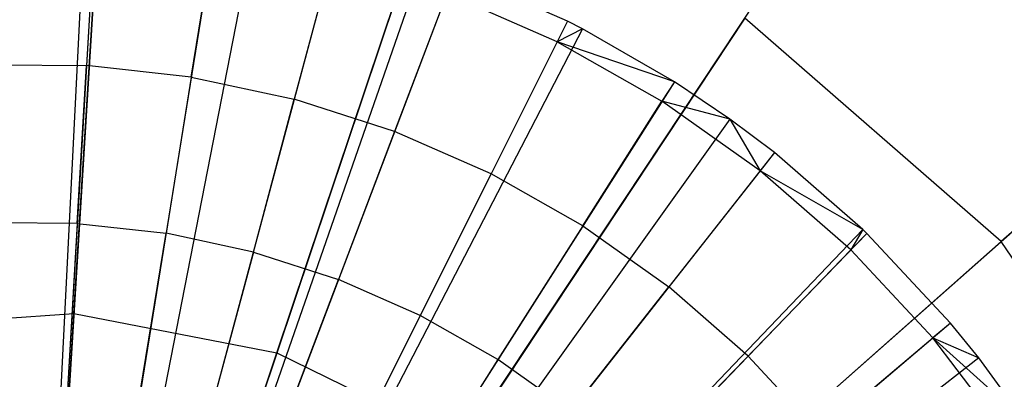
# Model space of a CAD drawing. Extents: x 0.2 to 44.2, y -21.9 to 24.
# Tile 77 of 239: x 25.924 to 27.753, y -14.619 to -13.951. Entities that reach past the tile are written whole.
import ezdxf

# ---------------------------------------------------------------- set-up
doc = ezdxf.new("R2010")
doc.units = 0
doc.header["$LTSCALE"] = 2.54
doc.layers.get('0').update_dxf_attribs({"color": 13, "linetype": 'CONTINUOUS'})

# ---------------------------------------------------------------- blocks, each defined once
blk = doc.blocks.new('GRUPUJ_2')
at = {"color": 0}
for p, q in [((22.0748, 4.4952, 28.5), (21.9831, 2.6575, 29.05)), ((22.0748, 4.4952, 28.5), (21.9831, 2.6575, 29.05)), ((22.0955, 4.4941, 28.5), (21.9869, 2.6573, 29.05)), ((22.0955, 4.4941, 28.5), (21.9869, 2.6573, 29.05)), ((22.3221, 4.4691, 28.5), (22.0281, 2.6527, 29.05)), ((22.3221, 4.4691, 28.5), (22.0281, 2.6527, 29.05)), ((22.3935, 4.4564, 28.5), (22.0412, 2.6504, 29.05)), ((22.3935, 4.4564, 28.5), (22.0412, 2.6504, 29.05)), ((22.093, 4.4512, 28.5202), (22.0768, 4.1772, 28.6401)), ((22.093, 4.4512, 28.5202), (22.0768, 4.1772, 28.6401)), ((22.5449, 4.4213, 28.5), (22.0688, 2.644, 29.05)), ((22.5449, 4.4213, 28.5), (22.0688, 2.644, 29.05)), ((22.2714, 4.1558, 28.6401), (22.3152, 4.4267, 28.5202)), ((22.2714, 4.1558, 28.6401), (22.3152, 4.4267, 28.5202)), ((22.7034, 4.3726, 28.5), (22.0976, 2.6351, 29.05)), ((22.7034, 4.3726, 28.5), (22.0976, 2.6351, 29.05)), ((22.5338, 4.3799, 28.5202), (22.4628, 4.1148, 28.6401)), ((22.5338, 4.3799, 28.5202), (22.4628, 4.1148, 28.6401)), ((22.7618, 4.3513, 28.5), (22.1083, 2.6313, 29.05)), ((22.7618, 4.3513, 28.5), (22.1083, 2.6313, 29.05)), ((22.9705, 4.2596, 28.5), (22.7618, 4.3513, 28.5)), ((22.9705, 4.2596, 28.5), (22.7618, 4.3513, 28.5)), ((22.7466, 4.3111, 28.5202), (22.6491, 4.0546, 28.6401)), ((22.7466, 4.3111, 28.5202), (22.6491, 4.0546, 28.6401)), ((22.9513, 4.2212, 28.5202), (22.7466, 4.3111, 28.5202)), ((22.9513, 4.2212, 28.5202), (22.7466, 4.3111, 28.5202)), ((22.9705, 4.2596, 28.5), (22.1463, 2.6146, 29.05)), ((22.9705, 4.2596, 28.5), (22.1463, 2.6146, 29.05)), ((22.9982, 4.2455, 28.5), (22.1514, 2.612, 29.05)), ((22.9982, 4.2455, 28.5), (22.1514, 2.612, 29.05)), ((22.9705, 4.2596, 28.5), (22.9513, 4.2212, 28.5202)), ((22.9705, 4.2596, 28.5), (22.9513, 4.2212, 28.5202)), ((22.9982, 4.2455, 28.5), (22.9513, 4.2212, 28.5202)), ((22.9982, 4.2455, 28.5), (22.9513, 4.2212, 28.5202)), ((22.9982, 4.2455, 28.5), (22.9705, 4.2596, 28.5)), ((22.9982, 4.2455, 28.5), (22.9705, 4.2596, 28.5)), ((23.1689, 4.1473, 28.5), (22.9982, 4.2455, 28.5)), ((23.1689, 4.1473, 28.5), (22.9982, 4.2455, 28.5)), ((22.9513, 4.2212, 28.5202), (22.8283, 3.9759, 28.6401)), ((22.9513, 4.2212, 28.5202), (22.8283, 3.9759, 28.6401)), ((22.9513, 4.2212, 28.5202), (23.1458, 4.1111, 28.5202)), ((23.1689, 4.1473, 28.5), (22.9513, 4.2212, 28.5202)), ((23.1689, 4.1473, 28.5), (22.9513, 4.2212, 28.5202)), ((22.9513, 4.2212, 28.5202), (23.1458, 4.1111, 28.5202)), ((21.881, 4.1789, 28.6401), (22.0768, 4.1772, 28.6401)), ((21.881, 4.1789, 28.6401), (22.0768, 4.1772, 28.6401)), ((22.0594, 3.884, 28.7518), (22.0768, 4.1772, 28.6401)), ((22.0594, 3.884, 28.7518), (22.0768, 4.1772, 28.6401)), ((22.2714, 4.1558, 28.6401), (22.0768, 4.1772, 28.6401)), ((22.2714, 4.1558, 28.6401), (22.0768, 4.1772, 28.6401)), ((22.2714, 4.1558, 28.6401), (22.2245, 3.8658, 28.7518)), ((22.2714, 4.1558, 28.6401), (22.2245, 3.8658, 28.7518)), ((22.2714, 4.1558, 28.6401), (22.4628, 4.1148, 28.6401)), ((22.2714, 4.1558, 28.6401), (22.4628, 4.1148, 28.6401)), ((23.1689, 4.1473, 28.5), (22.1824, 2.5941, 29.05)), ((23.1689, 4.1473, 28.5), (22.1824, 2.5941, 29.05)), ((23.1689, 4.1473, 28.5), (23.1458, 4.1111, 28.5202)), ((23.1689, 4.1473, 28.5), (23.1458, 4.1111, 28.5202)), ((23.272, 4.0778, 28.5), (23.1689, 4.1473, 28.5)), ((23.272, 4.0778, 28.5), (23.1689, 4.1473, 28.5)), ((22.3868, 3.831, 28.7518), (22.4628, 4.1148, 28.6401)), ((22.3868, 3.831, 28.7518), (22.4628, 4.1148, 28.6401)), ((22.6491, 4.0546, 28.6401), (22.4628, 4.1148, 28.6401)), ((22.6491, 4.0546, 28.6401), (22.4628, 4.1148, 28.6401)), ((22.9987, 3.8794, 28.6401), (23.1458, 4.1111, 28.5202)), ((22.9987, 3.8794, 28.6401), (23.1458, 4.1111, 28.5202)), ((23.272, 4.0778, 28.5), (23.1458, 4.1111, 28.5202)), ((23.3283, 3.9818, 28.5202), (23.1458, 4.1111, 28.5202)), ((23.272, 4.0778, 28.5), (23.1458, 4.1111, 28.5202)), ((23.3283, 3.9818, 28.5202), (23.1458, 4.1111, 28.5202)), ((23.272, 4.0778, 28.5), (22.2012, 2.5814, 29.05)), ((23.272, 4.0778, 28.5), (22.2012, 2.5814, 29.05)), ((23.3548, 4.0156, 28.5), (23.272, 4.0778, 28.5)), ((23.272, 4.0778, 28.5), (23.3283, 3.9818, 28.5202)), ((23.272, 4.0778, 28.5), (23.3283, 3.9818, 28.5202)), ((23.3548, 4.0156, 28.5), (23.272, 4.0778, 28.5)), ((22.6491, 4.0546, 28.6401), (22.5448, 3.78, 28.7518)), ((22.6491, 4.0546, 28.6401), (22.5448, 3.78, 28.7518)), ((22.8283, 3.9759, 28.6401), (22.6491, 4.0546, 28.6401)), ((22.8283, 3.9759, 28.6401), (22.6491, 4.0546, 28.6401)), ((23.3548, 4.0156, 28.5), (22.2163, 2.5701, 29.05)), ((23.3548, 4.0156, 28.5), (22.2163, 2.5701, 29.05)), ((23.3548, 4.0156, 28.5), (23.3283, 3.9818, 28.5202)), ((23.3548, 4.0156, 28.5), (23.3283, 3.9818, 28.5202)), ((23.519, 3.8728, 28.5), (23.3548, 4.0156, 28.5)), ((23.519, 3.8728, 28.5), (23.3548, 4.0156, 28.5)), ((22.8283, 3.9759, 28.6401), (22.6968, 3.7133, 28.7518)), ((22.8283, 3.9759, 28.6401), (22.6968, 3.7133, 28.7518)), ((22.9987, 3.8794, 28.6401), (22.8283, 3.9759, 28.6401)), ((22.9987, 3.8794, 28.6401), (22.8283, 3.9759, 28.6401)), ((23.3283, 3.9818, 28.5202), (23.1584, 3.7662, 28.6401)), ((23.3283, 3.9818, 28.5202), (23.1584, 3.7662, 28.6401)), ((23.4967, 3.8348, 28.5202), (23.3283, 3.9818, 28.5202)), ((23.519, 3.8728, 28.5), (23.3283, 3.9818, 28.5202)), ((23.4967, 3.8348, 28.5202), (23.3283, 3.9818, 28.5202)), ((23.519, 3.8728, 28.5), (23.3283, 3.9818, 28.5202)), ((22.0594, 3.884, 28.7518), (21.8934, 3.8854, 28.7518)), ((22.0594, 3.884, 28.7518), (21.8934, 3.8854, 28.7518)), ((22.0594, 3.884, 28.7518), (22.0418, 3.5857, 28.8487)), ((22.0594, 3.884, 28.7518), (22.0418, 3.5857, 28.8487)), ((22.0594, 3.884, 28.7518), (22.2245, 3.8658, 28.7518)), ((22.0594, 3.884, 28.7518), (22.2245, 3.8658, 28.7518)), ((22.9987, 3.8794, 28.6401), (22.8412, 3.6315, 28.7518)), ((22.9987, 3.8794, 28.6401), (22.8412, 3.6315, 28.7518)), ((22.9987, 3.8794, 28.6401), (23.1584, 3.7662, 28.6401)), ((22.9987, 3.8794, 28.6401), (23.1584, 3.7662, 28.6401)), ((22.1767, 3.5708, 28.8487), (22.2245, 3.8658, 28.7518)), ((22.1767, 3.5708, 28.8487), (22.2245, 3.8658, 28.7518)), ((22.3868, 3.831, 28.7518), (22.2245, 3.8658, 28.7518)), ((22.3868, 3.831, 28.7518), (22.2245, 3.8658, 28.7518)), ((23.519, 3.8728, 28.5), (22.2463, 2.5441, 29.05)), ((23.519, 3.8728, 28.5), (22.2463, 2.5441, 29.05)), ((23.5265, 3.8657, 28.5), (22.2463, 2.5441, 29.05)), ((23.5265, 3.8657, 28.5), (22.2463, 2.5441, 29.05)), ((23.519, 3.8728, 28.5), (23.4967, 3.8348, 28.5202)), ((23.519, 3.8728, 28.5), (23.4967, 3.8348, 28.5202)), ((23.5265, 3.8657, 28.5), (23.4967, 3.8348, 28.5202)), ((23.5265, 3.8657, 28.5), (23.4967, 3.8348, 28.5202)), ((23.5265, 3.8657, 28.5), (23.519, 3.8728, 28.5)), ((23.5265, 3.8657, 28.5), (23.519, 3.8728, 28.5)), ((23.6821, 3.6991, 28.5), (23.5265, 3.8657, 28.5)), ((23.6821, 3.6991, 28.5), (23.5265, 3.8657, 28.5)), ((22.3868, 3.831, 28.7518), (22.3094, 3.5424, 28.8487)), ((22.3868, 3.831, 28.7518), (22.3094, 3.5424, 28.8487)), ((22.3868, 3.831, 28.7518), (22.5448, 3.78, 28.7518)), ((22.3868, 3.831, 28.7518), (22.5448, 3.78, 28.7518)), ((23.4967, 3.8348, 28.5202), (23.3059, 3.6375, 28.6401)), ((23.4967, 3.8348, 28.5202), (23.3059, 3.6375, 28.6401)), ((23.4967, 3.8348, 28.5202), (23.6493, 3.6715, 28.5202)), ((23.4967, 3.8348, 28.5202), (23.6493, 3.6715, 28.5202)), ((22.4386, 3.5006, 28.8487), (22.5448, 3.78, 28.7518)), ((22.4386, 3.5006, 28.8487), (22.5448, 3.78, 28.7518)), ((22.6968, 3.7133, 28.7518), (22.5448, 3.78, 28.7518)), ((22.6968, 3.7133, 28.7518), (22.5448, 3.78, 28.7518)), ((22.9767, 3.5355, 28.7518), (23.1584, 3.7662, 28.6401)), ((22.9767, 3.5355, 28.7518), (23.1584, 3.7662, 28.6401)), ((23.3059, 3.6375, 28.6401), (23.1584, 3.7662, 28.6401)), ((23.3059, 3.6375, 28.6401), (23.1584, 3.7662, 28.6401)), ((23.6821, 3.6991, 28.5), (22.276, 2.5124, 29.05)), ((23.6821, 3.6991, 28.5), (22.276, 2.5124, 29.05)), ((22.6968, 3.7133, 28.7518), (22.5629, 3.4461, 28.8487)), ((22.6968, 3.7133, 28.7518), (22.5629, 3.4461, 28.8487)), ((22.8412, 3.6315, 28.7518), (22.6968, 3.7133, 28.7518)), ((22.8412, 3.6315, 28.7518), (22.6968, 3.7133, 28.7518)), ((23.6821, 3.6991, 28.5), (23.6493, 3.6715, 28.5202)), ((23.6821, 3.6991, 28.5), (23.6493, 3.6715, 28.5202)), ((23.7344, 3.6348, 28.5), (23.6821, 3.6991, 28.5)), ((23.7344, 3.6348, 28.5), (23.6821, 3.6991, 28.5)), ((23.4396, 3.4944, 28.6401), (23.6493, 3.6715, 28.5202)), ((23.4396, 3.4944, 28.6401), (23.6493, 3.6715, 28.5202)), ((23.6493, 3.6715, 28.5202), (23.7344, 3.6348, 28.5)), ((23.7847, 3.4935, 28.5202), (23.6493, 3.6715, 28.5202)), ((23.8201, 3.5177, 28.5), (23.6493, 3.6715, 28.5202)), ((23.8201, 3.5177, 28.5), (23.6493, 3.6715, 28.5202)), ((23.6493, 3.6715, 28.5202), (23.7344, 3.6348, 28.5)), ((23.7847, 3.4935, 28.5202), (23.6493, 3.6715, 28.5202)), ((23.7344, 3.6348, 28.5), (22.2855, 2.5007, 29.05)), ((23.7344, 3.6348, 28.5), (22.2855, 2.5007, 29.05)), ((22.8412, 3.6315, 28.7518), (22.681, 3.3792, 28.8487)), ((22.8412, 3.6315, 28.7518), (22.681, 3.3792, 28.8487)), ((22.9767, 3.5355, 28.7518), (22.8412, 3.6315, 28.7518)), ((22.9767, 3.5355, 28.7518), (22.8412, 3.6315, 28.7518)), ((23.3059, 3.6375, 28.6401), (23.1017, 3.4263, 28.7518)), ((23.3059, 3.6375, 28.6401), (23.1017, 3.4263, 28.7518)), ((23.4396, 3.4944, 28.6401), (23.3059, 3.6375, 28.6401)), ((23.4396, 3.4944, 28.6401), (23.3059, 3.6375, 28.6401)), ((23.8201, 3.5177, 28.5), (23.7344, 3.6348, 28.5)), ((23.8201, 3.5177, 28.5), (23.7344, 3.6348, 28.5))]:
    blk.add_line(p, q, dxfattribs=at)
blk = doc.blocks.new('KARO-10934_STL')
at = {"color": 0}
blk.add_blockref('GRUPUJ_2', (3.9714, -18.2138, 12.8689), dxfattribs=at)
blk = doc.blocks.new('GRUPUJ_1')
at = {"color": 0}
for p, q in [((25.8026, 7.4435, 28.6834), (25.8877, 8.8229, 29.2222)), ((25.8026, 7.4435, 28.6834), (25.8877, 8.8229, 29.2222)), ((26.1798, 7.37, 28.6834), (26.619, 8.6803, 29.2222)), ((26.1798, 7.37, 28.6834), (26.619, 8.6803, 29.2222)), ((28.4791, 8.4199, 39.2288), (27.5253, 7.5769, 39.9903)), ((28.4791, 8.4199, 39.2288), (27.5253, 7.5769, 39.9903)), ((25.861, 8.3898, 39.9903), (25.7735, 6.9716, 40.4162)), ((25.861, 8.3898, 39.9903), (25.7735, 6.9716, 40.4162)), ((26.525, 7.2014, 28.6834), (27.2884, 8.3534, 29.2222)), ((26.525, 7.2014, 28.6834), (27.2884, 8.3534, 29.2222)), ((26.4811, 8.2689, 39.9903), (26.0295, 6.9217, 40.4162)), ((26.4811, 8.2689, 39.9903), (26.0295, 6.9217, 40.4162)), ((27.0487, 7.9916, 39.9903), (26.2638, 6.8072, 40.4162)), ((27.0487, 7.9916, 39.9903), (26.2638, 6.8072, 40.4162)), ((27.5253, 7.5769, 39.9903), (27.0487, 7.9916, 39.9903)), ((27.5253, 7.5769, 39.9903), (27.0487, 7.9916, 39.9903)), ((26.8149, 6.9491, 28.6834), (27.8505, 7.8643, 29.2222)), ((26.8149, 6.9491, 28.6834), (27.8505, 7.8643, 29.2222)), ((27.5253, 7.5769, 39.9903), (26.4606, 6.636, 40.4162)), ((27.5253, 7.5769, 39.9903), (26.4606, 6.636, 40.4162)), ((27.8783, 7.053, 39.9903), (27.5253, 7.5769, 39.9903)), ((27.8783, 7.053, 39.9903), (27.5253, 7.5769, 39.9903)), ((25.4193, 7.4169, 28.6834), (25.8026, 7.4435, 28.6834)), ((25.4193, 7.4169, 28.6834), (25.8026, 7.4435, 28.6834)), ((25.7119, 5.9743, 28.5), (25.8026, 7.4435, 28.6834)), ((25.7119, 5.9743, 28.5), (25.8026, 7.4435, 28.6834)), ((25.8026, 7.4435, 28.6834), (26.1798, 7.37, 28.6834)), ((25.8026, 7.4435, 28.6834), (26.1798, 7.37, 28.6834)), ((25.7119, 5.9743, 28.5), (26.1798, 7.37, 28.6834)), ((25.7119, 5.9743, 28.5), (26.1798, 7.37, 28.6834)), ((26.1798, 7.37, 28.6834), (26.525, 7.2014, 28.6834)), ((26.1798, 7.37, 28.6834), (26.525, 7.2014, 28.6834))]:
    blk.add_line(p, q, dxfattribs=at)
blk = doc.blocks.new('GRUPUJ_3')
at = {"color": 0}
for name, p in [('GRUPUJ_1', (0, 0)), ('KARO-10934_STL', (-0.2222, 21.9402, -1.2505))]:
    blk.add_blockref(name, p, dxfattribs=at)

msp = doc.modelspace()

# ---------------------------------------------------------------- block references
at = {"color": 0}
msp.add_blockref('GRUPUJ_3', (0.2222, -21.9402, 1.2505), dxfattribs=at)

doc.saveas('drawing.dxf')
